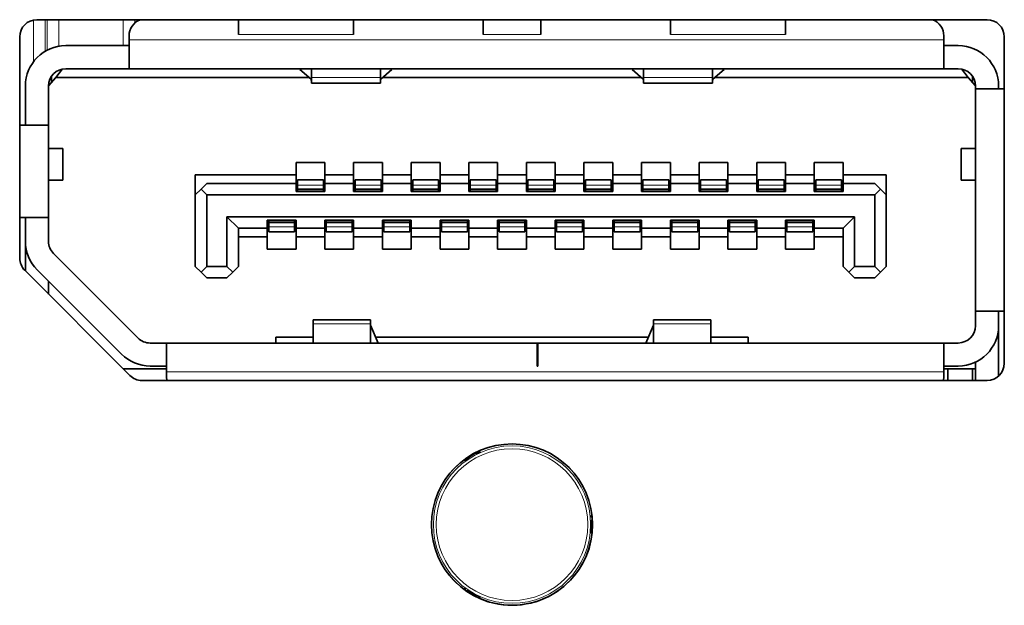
# Model space of a CAD drawing. Header units: millimetres. Extents: x 0 to 1118, y 0 to 864.
# Tile 170 of 200: x 896.43 to 902.13, y 467.27 to 470.65. Entities that reach past the tile are written whole.
import ezdxf

# ---------------------------------------------------------------- set-up
doc = ezdxf.new("R2010")
doc.units = ezdxf.units.MM

msp = doc.modelspace()

# ---------------------------------------------------------------- linework, layer by layer
at = {"color": 7, "linetype": 'Continuous', "lineweight": 18}
for p, q in [((896.5107, 470.411), (896.5107, 470.6519)), ((896.5774, 470.6539), (896.5774, 470.4708)), ((896.5896, 470.4777), (896.5896, 470.6539)), ((896.6563, 470.6539), (896.6563, 470.5003)), ((897.0295, 470.5039), (897.0295, 470.6539)), ((897.0962, 470.6539), (897.0962, 470.6343)), ((897.1084, 470.6439), (897.1084, 470.6539)), ((901.7804, 470.5372), (897.0637, 470.5372)), ((898.3637, 470.5689), (897.697, 470.5689)), ((899.1137, 470.5689), (899.447, 470.5689)), ((900.8637, 470.5689), (900.197, 470.5689)), ((898.5187, 470.319), (898.1187, 470.319)), ((900.442, 470.319), (900.042, 470.319)), ((898.1887, 469.6976), (898.0387, 469.6976)), ((898.522, 469.6976), (898.372, 469.6976)), ((898.8554, 469.6976), (898.7054, 469.6976)), ((899.1887, 469.6976), (899.0387, 469.6976)), ((899.522, 469.6976), (899.372, 469.6976)), ((899.8554, 469.6976), (899.7054, 469.6976)), ((900.1887, 469.6976), (900.0387, 469.6976)), ((900.522, 469.6976), (900.372, 469.6976)), ((900.8554, 469.6976), (900.7054, 469.6976)), ((901.1887, 469.6976), (901.0387, 469.6976)), ((898.1887, 469.6747), (898.0387, 469.6747)), ((898.1887, 469.6705), (898.0387, 469.6705)), ((898.522, 469.6747), (898.372, 469.6747)), ((898.522, 469.6705), (898.372, 469.6705)), ((898.8554, 469.6747), (898.7054, 469.6747)), ((898.8554, 469.6705), (898.7054, 469.6705)), ((899.1887, 469.6747), (899.0387, 469.6747)), ((899.1887, 469.6705), (899.0387, 469.6705)), ((899.522, 469.6747), (899.372, 469.6747)), ((899.522, 469.6705), (899.372, 469.6705)), ((899.8554, 469.6747), (899.7054, 469.6747)), ((899.8554, 469.6705), (899.7054, 469.6705)), ((900.1887, 469.6747), (900.0387, 469.6747)), ((900.1887, 469.6705), (900.0387, 469.6705)), ((900.522, 469.6747), (900.372, 469.6747)), ((900.522, 469.6705), (900.372, 469.6705)), ((900.8554, 469.6747), (900.7054, 469.6747)), ((900.8554, 469.6705), (900.7054, 469.6705)), ((901.1887, 469.6747), (901.0387, 469.6747)), ((901.1887, 469.6705), (901.0387, 469.6705)), ((897.872, 469.4839), (898.022, 469.4839)), ((898.022, 469.4796), (897.872, 469.4796)), ((898.022, 469.4568), (897.872, 469.4568)), ((898.2054, 469.4839), (898.3554, 469.4839)), ((898.3554, 469.4796), (898.2054, 469.4796)), ((898.3554, 469.4568), (898.2054, 469.4568)), ((898.5387, 469.4839), (898.6887, 469.4839)), ((898.6887, 469.4796), (898.5387, 469.4796)), ((898.6887, 469.4568), (898.5387, 469.4568)), ((898.872, 469.4839), (899.022, 469.4839)), ((899.022, 469.4796), (898.872, 469.4796)), ((899.022, 469.4568), (898.872, 469.4568)), ((899.2054, 469.4839), (899.3554, 469.4839)), ((899.3554, 469.4796), (899.2054, 469.4796)), ((899.3554, 469.4568), (899.2054, 469.4568)), ((899.5387, 469.4839), (899.6887, 469.4839)), ((899.6887, 469.4796), (899.5387, 469.4796)), ((899.6887, 469.4568), (899.5387, 469.4568)), ((899.872, 469.4839), (900.022, 469.4839)), ((900.022, 469.4796), (899.872, 469.4796)), ((900.022, 469.4568), (899.872, 469.4568)), ((900.2054, 469.4839), (900.3554, 469.4839)), ((900.3554, 469.4796), (900.2054, 469.4796)), ((900.3554, 469.4568), (900.2054, 469.4568)), ((900.5387, 469.4839), (900.6887, 469.4839)), ((900.6887, 469.4796), (900.5387, 469.4796)), ((900.6887, 469.4568), (900.5387, 469.4568)), ((900.872, 469.4839), (901.022, 469.4839)), ((901.022, 469.4796), (900.872, 469.4796)), ((901.022, 469.4568), (900.872, 469.4568)), ((896.4647, 469.3505), (896.4637, 469.3505)), ((898.1287, 468.894), (898.462, 468.894)), ((900.0987, 468.894), (900.432, 468.894)), ((897.2804, 468.6172), (901.7804, 468.6172)), ((899.0732, 468.1451), (899.069, 468.1496)), ((899.099, 468.1632), (899.0989, 468.1635)), ((898.9988, 468.1056), (898.9989, 468.1054)), ((899.0257, 468.1246), (899.0275, 468.1187)), ((899.7464, 467.7585), (899.7404, 467.7599)), ((899.7431, 467.7913), (899.7434, 467.7913)), ((899.7404, 467.7071), (899.7464, 467.7086)), ((899.7431, 467.6757), (899.7434, 467.6757)), ((898.9988, 467.3614), (898.9989, 467.3616)), ((899.0275, 467.3483), (899.0257, 467.3424)), ((899.069, 467.3175), (899.0732, 467.3219)), ((899.0989, 467.3036), (899.099, 467.3038))]:
    msp.add_line(p, q, dxfattribs=at)
at = {"color": 7, "linetype": 'Continuous', "lineweight": 35}
for p, q in [((902.0304, 470.6539), (896.5304, 470.6539)), ((897.697, 470.6539), (897.697, 470.5689)), ((898.3637, 470.5689), (898.3637, 470.6539)), ((899.1137, 470.6539), (899.1137, 470.5689)), ((899.447, 470.5689), (899.447, 470.6539)), ((900.197, 470.6539), (900.197, 470.5689)), ((900.8637, 470.6539), (900.8637, 470.5689)), ((896.4304, 470.5539), (896.4304, 469.2753)), ((897.0637, 470.5605), (897.0637, 470.5372)), ((897.0637, 470.5372), (897.0637, 470.3705)), ((901.7804, 470.5372), (901.7804, 470.5605)), ((901.7804, 470.3705), (901.7804, 470.5372)), ((902.1304, 468.6672), (902.1304, 470.5539)), ((896.697, 470.5039), (897.0637, 470.5039)), ((901.7804, 470.5039), (901.8637, 470.5039)), ((896.6387, 470.3205), (896.679, 470.3689)), ((896.697, 470.3705), (897.0637, 470.3705)), ((901.7804, 470.3705), (897.0637, 470.3705)), ((898.052, 470.3656), (898.052, 470.3705)), ((898.1171, 470.3097), (898.052, 470.3656)), ((898.1187, 470.3705), (898.1187, 470.319)), ((898.5187, 470.319), (898.5187, 470.3705)), ((898.5854, 470.3656), (898.5203, 470.3097)), ((898.5854, 470.3705), (898.5854, 470.3656)), ((899.9754, 470.3656), (899.9754, 470.3705)), ((899.9754, 470.3656), (900.0404, 470.3097)), ((900.042, 470.3705), (900.042, 470.319)), ((900.442, 470.319), (900.442, 470.3705)), ((900.4437, 470.3097), (900.5087, 470.3656)), ((900.5087, 470.3705), (900.5087, 470.3656)), ((901.7804, 470.3705), (901.8637, 470.3705)), ((901.8817, 470.3689), (901.922, 470.3205)), ((896.597, 470.2705), (896.6387, 470.3205)), ((896.6137, 470.2905), (896.6137, 470.3258)), ((898.1045, 470.3205), (896.6387, 470.3205)), ((898.1187, 470.319), (898.1187, 470.2872)), ((898.5187, 470.2872), (898.5187, 470.319)), ((900.0278, 470.3205), (898.5329, 470.3205)), ((900.042, 470.319), (900.042, 470.2872)), ((900.442, 470.2872), (900.442, 470.319)), ((901.922, 470.3205), (900.4562, 470.3205)), ((901.922, 470.3205), (901.9637, 470.2705)), ((901.947, 470.2905), (901.947, 470.3258)), ((896.4637, 470.0439), (896.4637, 470.2705)), ((896.597, 470.2705), (896.597, 470.0439)), ((896.5971, 470.2739), (896.6137, 470.2905)), ((898.1187, 470.2872), (898.5187, 470.2872)), ((898.1187, 470.2872), (898.5187, 470.2872)), ((900.042, 470.2872), (900.442, 470.2872)), ((900.042, 470.2872), (900.442, 470.2872)), ((901.9637, 470.2539), (901.9637, 470.2705)), ((902.1304, 470.2539), (901.9637, 470.2539)), ((901.9637, 468.9672), (901.9637, 470.2539)), ((902.097, 470.2705), (902.097, 470.2539)), ((896.597, 470.0439), (896.4304, 470.0439)), ((896.597, 470.0439), (896.597, 469.5105)), ((896.6804, 469.9089), (896.597, 469.9089)), ((896.6804, 469.7255), (896.6804, 469.9089)), ((896.6804, 469.7255), (896.6804, 469.9089)), ((901.8804, 469.9089), (901.8804, 469.7255)), ((901.8804, 469.9089), (901.8804, 469.7255)), ((901.9637, 469.9089), (901.8804, 469.9089)), ((898.0304, 469.8272), (898.197, 469.8272)), ((898.0304, 469.7572), (898.0304, 469.8272)), ((898.197, 469.8272), (898.197, 469.7572)), ((898.3637, 469.8272), (898.5304, 469.8272)), ((898.3637, 469.7572), (898.3637, 469.8272)), ((898.5304, 469.8272), (898.5304, 469.7572)), ((898.697, 469.8272), (898.8637, 469.8272)), ((898.697, 469.7572), (898.697, 469.8272)), ((898.8637, 469.8272), (898.8637, 469.7572)), ((899.0304, 469.8272), (899.197, 469.8272)), ((899.0304, 469.7572), (899.0304, 469.8272)), ((899.197, 469.8272), (899.197, 469.7572)), ((899.3637, 469.8272), (899.5304, 469.8272)), ((899.3637, 469.7572), (899.3637, 469.8272)), ((899.5304, 469.8272), (899.5304, 469.7572)), ((899.697, 469.8272), (899.8637, 469.8272)), ((899.697, 469.7572), (899.697, 469.8272)), ((899.8637, 469.8272), (899.8637, 469.7572)), ((900.0304, 469.8272), (900.197, 469.8272)), ((900.0304, 469.7572), (900.0304, 469.8272)), ((900.197, 469.8272), (900.197, 469.7572)), ((900.3637, 469.8272), (900.5304, 469.8272)), ((900.3637, 469.7572), (900.3637, 469.8272)), ((900.5304, 469.8272), (900.5304, 469.7572)), ((900.697, 469.8272), (900.8637, 469.8272)), ((900.697, 469.7572), (900.697, 469.8272)), ((900.8637, 469.8272), (900.8637, 469.7572)), ((901.0304, 469.8272), (901.197, 469.8272)), ((901.0304, 469.7572), (901.0304, 469.8272)), ((901.197, 469.8272), (901.197, 469.7572)), ((897.447, 469.7572), (898.0304, 469.7572)), ((897.447, 469.7572), (897.447, 469.6405)), ((898.0304, 469.7072), (898.0304, 469.7572)), ((898.197, 469.7572), (898.3637, 469.7572)), ((898.197, 469.7572), (898.197, 469.7072)), ((898.3637, 469.7072), (898.3637, 469.7572)), ((898.5304, 469.7572), (898.697, 469.7572)), ((898.5304, 469.7572), (898.5304, 469.7072)), ((898.697, 469.7072), (898.697, 469.7572)), ((898.8637, 469.7572), (899.0304, 469.7572)), ((898.8637, 469.7572), (898.8637, 469.7072)), ((899.0304, 469.7072), (899.0304, 469.7572)), ((899.197, 469.7572), (899.3637, 469.7572)), ((899.197, 469.7572), (899.197, 469.7072)), ((899.3637, 469.7072), (899.3637, 469.7572)), ((899.5304, 469.7572), (899.697, 469.7572)), ((899.5304, 469.7572), (899.5304, 469.7072)), ((899.697, 469.7072), (899.697, 469.7572)), ((899.8637, 469.7572), (900.0304, 469.7572)), ((899.8637, 469.7572), (899.8637, 469.7072)), ((900.0304, 469.7072), (900.0304, 469.7572)), ((900.197, 469.7572), (900.3637, 469.7572)), ((900.197, 469.7572), (900.197, 469.7072)), ((900.3637, 469.7072), (900.3637, 469.7572)), ((900.5304, 469.7572), (900.697, 469.7572)), ((900.5304, 469.7572), (900.5304, 469.7072)), ((900.697, 469.7072), (900.697, 469.7572)), ((900.8637, 469.7572), (901.0304, 469.7572)), ((900.8637, 469.7572), (900.8637, 469.7072)), ((901.0304, 469.7072), (901.0304, 469.7572)), ((901.197, 469.7572), (901.447, 469.7572)), ((901.197, 469.7572), (901.197, 469.7072)), ((901.447, 469.7572), (901.447, 469.6405)), ((896.597, 469.7255), (896.6804, 469.7255)), ((897.5137, 469.7072), (897.4804, 469.6739)), ((898.0304, 469.7072), (897.5137, 469.7072)), ((898.0304, 469.6605), (898.0304, 469.7072)), ((898.1887, 469.7272), (898.0387, 469.7272)), ((898.0387, 469.7272), (898.0387, 469.6976)), ((898.0387, 469.6976), (898.0387, 469.6747)), ((898.1887, 469.7272), (898.1887, 469.6976)), ((898.1887, 469.6976), (898.1887, 469.6747)), ((898.197, 469.7072), (898.197, 469.6605)), ((898.3637, 469.7072), (898.197, 469.7072)), ((898.3637, 469.6605), (898.3637, 469.7072)), ((898.522, 469.7272), (898.372, 469.7272)), ((898.372, 469.7272), (898.372, 469.6976)), ((898.372, 469.6976), (898.372, 469.6747)), ((898.522, 469.7272), (898.522, 469.6976)), ((898.522, 469.6976), (898.522, 469.6747)), ((898.5304, 469.7072), (898.5304, 469.6605)), ((898.697, 469.7072), (898.5304, 469.7072)), ((898.697, 469.6605), (898.697, 469.7072)), ((898.8554, 469.7272), (898.7054, 469.7272)), ((898.7054, 469.7272), (898.7054, 469.6976)), ((898.7054, 469.6976), (898.7054, 469.6747)), ((898.8554, 469.7272), (898.8554, 469.6976)), ((898.8554, 469.6976), (898.8554, 469.6747)), ((898.8637, 469.7072), (898.8637, 469.6605)), ((899.0304, 469.7072), (898.8637, 469.7072)), ((899.0304, 469.6605), (899.0304, 469.7072)), ((899.1887, 469.7272), (899.0387, 469.7272)), ((899.0387, 469.7272), (899.0387, 469.6976)), ((899.0387, 469.6976), (899.0387, 469.6747)), ((899.1887, 469.7272), (899.1887, 469.6976)), ((899.1887, 469.6976), (899.1887, 469.6747)), ((899.197, 469.7072), (899.197, 469.6605)), ((899.3637, 469.7072), (899.197, 469.7072)), ((899.3637, 469.6605), (899.3637, 469.7072)), ((899.522, 469.7272), (899.372, 469.7272)), ((899.372, 469.7272), (899.372, 469.6976)), ((899.372, 469.6976), (899.372, 469.6747)), ((899.522, 469.7272), (899.522, 469.6976)), ((899.522, 469.6976), (899.522, 469.6747)), ((899.5304, 469.7072), (899.5304, 469.6605)), ((899.697, 469.7072), (899.5304, 469.7072)), ((899.697, 469.6605), (899.697, 469.7072)), ((899.8554, 469.7272), (899.7054, 469.7272)), ((899.7054, 469.7272), (899.7054, 469.6976)), ((899.7054, 469.6976), (899.7054, 469.6747)), ((899.8554, 469.7272), (899.8554, 469.6976)), ((899.8554, 469.6976), (899.8554, 469.6747)), ((899.8637, 469.7072), (899.8637, 469.6605)), ((900.0304, 469.7072), (899.8637, 469.7072)), ((900.0304, 469.6605), (900.0304, 469.7072)), ((900.1887, 469.7272), (900.0387, 469.7272)), ((900.0387, 469.7272), (900.0387, 469.6976)), ((900.0387, 469.6976), (900.0387, 469.6747)), ((900.1887, 469.7272), (900.1887, 469.6976)), ((900.1887, 469.6976), (900.1887, 469.6747)), ((900.197, 469.7072), (900.197, 469.6605)), ((900.3637, 469.7072), (900.197, 469.7072)), ((900.3637, 469.6605), (900.3637, 469.7072)), ((900.522, 469.7272), (900.372, 469.7272)), ((900.372, 469.7272), (900.372, 469.6976)), ((900.372, 469.6976), (900.372, 469.6747)), ((900.522, 469.7272), (900.522, 469.6976)), ((900.522, 469.6976), (900.522, 469.6747)), ((900.5304, 469.7072), (900.5304, 469.6605)), ((900.697, 469.7072), (900.5304, 469.7072)), ((900.697, 469.6605), (900.697, 469.7072)), ((900.8554, 469.7272), (900.7054, 469.7272)), ((900.7054, 469.7272), (900.7054, 469.6976)), ((900.7054, 469.6976), (900.7054, 469.6747)), ((900.8554, 469.7272), (900.8554, 469.6976)), ((900.8554, 469.6976), (900.8554, 469.6747)), ((900.8637, 469.7072), (900.8637, 469.6605)), ((901.0304, 469.7072), (900.8637, 469.7072)), ((901.0304, 469.6605), (901.0304, 469.7072)), ((901.1887, 469.7272), (901.0387, 469.7272)), ((901.0387, 469.7272), (901.0387, 469.6976)), ((901.0387, 469.6976), (901.0387, 469.6747)), ((901.1887, 469.7272), (901.1887, 469.6976)), ((901.1887, 469.6976), (901.1887, 469.6747)), ((901.197, 469.7072), (901.197, 469.6605)), ((901.3804, 469.7072), (901.197, 469.7072)), ((901.4137, 469.6739), (901.3804, 469.7072)), ((901.8804, 469.7255), (901.9637, 469.7255)), ((897.447, 469.6405), (897.4804, 469.6739)), ((897.447, 469.2272), (897.447, 469.6405)), ((897.4804, 469.6739), (897.5137, 469.6405)), ((901.3804, 469.6405), (897.5137, 469.6405)), ((897.5137, 469.6405), (897.5137, 469.2272)), ((898.197, 469.6605), (898.0304, 469.6605)), ((898.0387, 469.6747), (898.0387, 469.6705)), ((898.0387, 469.6705), (898.0387, 469.6605)), ((898.1887, 469.6747), (898.1887, 469.6705)), ((898.1887, 469.6705), (898.1887, 469.6605)), ((898.5304, 469.6605), (898.3637, 469.6605)), ((898.372, 469.6747), (898.372, 469.6705)), ((898.372, 469.6705), (898.372, 469.6605)), ((898.522, 469.6747), (898.522, 469.6705)), ((898.522, 469.6705), (898.522, 469.6605)), ((898.8637, 469.6605), (898.697, 469.6605)), ((898.7054, 469.6747), (898.7054, 469.6705)), ((898.7054, 469.6705), (898.7054, 469.6605)), ((898.8554, 469.6747), (898.8554, 469.6705)), ((898.8554, 469.6705), (898.8554, 469.6605)), ((899.197, 469.6605), (899.0304, 469.6605)), ((899.0387, 469.6747), (899.0387, 469.6705)), ((899.0387, 469.6705), (899.0387, 469.6605)), ((899.1887, 469.6747), (899.1887, 469.6705)), ((899.1887, 469.6705), (899.1887, 469.6605)), ((899.5304, 469.6605), (899.3637, 469.6605)), ((899.372, 469.6747), (899.372, 469.6705)), ((899.372, 469.6705), (899.372, 469.6605)), ((899.522, 469.6747), (899.522, 469.6705)), ((899.522, 469.6705), (899.522, 469.6605)), ((899.8637, 469.6605), (899.697, 469.6605)), ((899.7054, 469.6747), (899.7054, 469.6705)), ((899.7054, 469.6705), (899.7054, 469.6605)), ((899.8554, 469.6747), (899.8554, 469.6705)), ((899.8554, 469.6705), (899.8554, 469.6605)), ((900.197, 469.6605), (900.0304, 469.6605)), ((900.0387, 469.6747), (900.0387, 469.6705)), ((900.0387, 469.6705), (900.0387, 469.6605)), ((900.1887, 469.6747), (900.1887, 469.6705)), ((900.1887, 469.6705), (900.1887, 469.6605)), ((900.5304, 469.6605), (900.3637, 469.6605)), ((900.372, 469.6747), (900.372, 469.6705)), ((900.372, 469.6705), (900.372, 469.6605)), ((900.522, 469.6747), (900.522, 469.6705)), ((900.522, 469.6705), (900.522, 469.6605)), ((900.8637, 469.6605), (900.697, 469.6605)), ((900.7054, 469.6747), (900.7054, 469.6705)), ((900.7054, 469.6705), (900.7054, 469.6605)), ((900.8554, 469.6747), (900.8554, 469.6705)), ((900.8554, 469.6705), (900.8554, 469.6605)), ((901.197, 469.6605), (901.0304, 469.6605)), ((901.0387, 469.6747), (901.0387, 469.6705)), ((901.0387, 469.6705), (901.0387, 469.6605)), ((901.1887, 469.6747), (901.1887, 469.6705)), ((901.1887, 469.6705), (901.1887, 469.6605)), ((901.3804, 469.6405), (901.4137, 469.6739)), ((901.3804, 469.2272), (901.3804, 469.6405)), ((901.4137, 469.6739), (901.447, 469.6405)), ((901.447, 469.6405), (901.447, 469.2272)), ((896.4304, 469.5105), (896.597, 469.5105)), ((896.4637, 469.5105), (896.4637, 469.3719)), ((896.597, 469.3719), (896.597, 469.5105)), ((897.6304, 469.5139), (901.2637, 469.5139)), ((897.6304, 469.2272), (897.6304, 469.5139)), ((897.6304, 469.5139), (897.697, 469.4472)), ((901.197, 469.4472), (901.2637, 469.5139)), ((901.2637, 469.2272), (901.2637, 469.5139)), ((897.8637, 469.4939), (898.0304, 469.4939)), ((897.8637, 469.4472), (897.8637, 469.4939)), ((897.872, 469.4939), (897.872, 469.4839)), ((897.872, 469.4839), (897.872, 469.4796)), ((897.872, 469.4796), (897.872, 469.4568)), ((897.872, 469.4568), (897.872, 469.4272)), ((898.022, 469.4939), (898.022, 469.4839)), ((898.022, 469.4839), (898.022, 469.4796)), ((898.022, 469.4796), (898.022, 469.4568)), ((898.022, 469.4568), (898.022, 469.4272)), ((898.0304, 469.4939), (898.0304, 469.4472)), ((898.197, 469.4939), (898.3637, 469.4939)), ((898.197, 469.4472), (898.197, 469.4939)), ((898.2054, 469.4939), (898.2054, 469.4839)), ((898.2054, 469.4839), (898.2054, 469.4796)), ((898.2054, 469.4796), (898.2054, 469.4568)), ((898.2054, 469.4568), (898.2054, 469.4272)), ((898.3554, 469.4939), (898.3554, 469.4839)), ((898.3554, 469.4839), (898.3554, 469.4796)), ((898.3554, 469.4796), (898.3554, 469.4568)), ((898.3554, 469.4568), (898.3554, 469.4272)), ((898.3637, 469.4939), (898.3637, 469.4472)), ((898.5304, 469.4939), (898.697, 469.4939)), ((898.5304, 469.4472), (898.5304, 469.4939)), ((898.5387, 469.4939), (898.5387, 469.4839)), ((898.5387, 469.4839), (898.5387, 469.4796)), ((898.5387, 469.4796), (898.5387, 469.4568)), ((898.5387, 469.4568), (898.5387, 469.4272)), ((898.6887, 469.4939), (898.6887, 469.4839)), ((898.6887, 469.4839), (898.6887, 469.4796)), ((898.6887, 469.4796), (898.6887, 469.4568)), ((898.6887, 469.4568), (898.6887, 469.4272)), ((898.697, 469.4939), (898.697, 469.4472)), ((898.8637, 469.4939), (899.0304, 469.4939)), ((898.8637, 469.4472), (898.8637, 469.4939)), ((898.872, 469.4939), (898.872, 469.4839)), ((898.872, 469.4839), (898.872, 469.4796)), ((898.872, 469.4796), (898.872, 469.4568)), ((898.872, 469.4568), (898.872, 469.4272)), ((899.022, 469.4939), (899.022, 469.4839)), ((899.022, 469.4839), (899.022, 469.4796)), ((899.022, 469.4796), (899.022, 469.4568)), ((899.022, 469.4568), (899.022, 469.4272)), ((899.0304, 469.4939), (899.0304, 469.4472)), ((899.197, 469.4939), (899.3637, 469.4939)), ((899.197, 469.4472), (899.197, 469.4939)), ((899.2054, 469.4939), (899.2054, 469.4839)), ((899.2054, 469.4839), (899.2054, 469.4796)), ((899.2054, 469.4796), (899.2054, 469.4568)), ((899.2054, 469.4568), (899.2054, 469.4272)), ((899.3554, 469.4939), (899.3554, 469.4839)), ((899.3554, 469.4839), (899.3554, 469.4796)), ((899.3554, 469.4796), (899.3554, 469.4568)), ((899.3554, 469.4568), (899.3554, 469.4272)), ((899.3637, 469.4939), (899.3637, 469.4472)), ((899.5304, 469.4939), (899.697, 469.4939)), ((899.5304, 469.4472), (899.5304, 469.4939)), ((899.5387, 469.4939), (899.5387, 469.4839)), ((899.5387, 469.4839), (899.5387, 469.4796)), ((899.5387, 469.4796), (899.5387, 469.4568)), ((899.5387, 469.4568), (899.5387, 469.4272)), ((899.6887, 469.4939), (899.6887, 469.4839)), ((899.6887, 469.4839), (899.6887, 469.4796)), ((899.6887, 469.4796), (899.6887, 469.4568)), ((899.6887, 469.4568), (899.6887, 469.4272)), ((899.697, 469.4939), (899.697, 469.4472)), ((899.8637, 469.4939), (900.0304, 469.4939)), ((899.8637, 469.4472), (899.8637, 469.4939)), ((899.872, 469.4939), (899.872, 469.4839)), ((899.872, 469.4839), (899.872, 469.4796)), ((899.872, 469.4796), (899.872, 469.4568)), ((899.872, 469.4568), (899.872, 469.4272)), ((900.022, 469.4939), (900.022, 469.4839)), ((900.022, 469.4839), (900.022, 469.4796)), ((900.022, 469.4796), (900.022, 469.4568)), ((900.022, 469.4568), (900.022, 469.4272)), ((900.0304, 469.4939), (900.0304, 469.4472)), ((900.197, 469.4939), (900.3637, 469.4939)), ((900.197, 469.4472), (900.197, 469.4939)), ((900.2054, 469.4939), (900.2054, 469.4839)), ((900.2054, 469.4839), (900.2054, 469.4796)), ((900.2054, 469.4796), (900.2054, 469.4568)), ((900.2054, 469.4568), (900.2054, 469.4272)), ((900.3554, 469.4939), (900.3554, 469.4839)), ((900.3554, 469.4839), (900.3554, 469.4796)), ((900.3554, 469.4796), (900.3554, 469.4568)), ((900.3554, 469.4568), (900.3554, 469.4272)), ((900.3637, 469.4939), (900.3637, 469.4472)), ((900.5304, 469.4939), (900.697, 469.4939)), ((900.5304, 469.4472), (900.5304, 469.4939)), ((900.5387, 469.4939), (900.5387, 469.4839)), ((900.5387, 469.4839), (900.5387, 469.4796)), ((900.5387, 469.4796), (900.5387, 469.4568)), ((900.5387, 469.4568), (900.5387, 469.4272)), ((900.6887, 469.4939), (900.6887, 469.4839)), ((900.6887, 469.4839), (900.6887, 469.4796)), ((900.6887, 469.4796), (900.6887, 469.4568)), ((900.6887, 469.4568), (900.6887, 469.4272)), ((900.697, 469.4939), (900.697, 469.4472)), ((900.8637, 469.4939), (901.0304, 469.4939)), ((900.8637, 469.4472), (900.8637, 469.4939)), ((900.872, 469.4939), (900.872, 469.4839)), ((900.872, 469.4839), (900.872, 469.4796)), ((900.872, 469.4796), (900.872, 469.4568)), ((900.872, 469.4568), (900.872, 469.4272)), ((901.022, 469.4939), (901.022, 469.4839)), ((901.022, 469.4839), (901.022, 469.4796)), ((901.022, 469.4796), (901.022, 469.4568)), ((901.022, 469.4568), (901.022, 469.4272)), ((901.0304, 469.4939), (901.0304, 469.4472)), ((897.697, 469.4472), (897.8637, 469.4472)), ((897.697, 469.4472), (897.697, 469.2272)), ((897.8637, 469.3972), (897.697, 469.3972)), ((897.8637, 469.3972), (897.8637, 469.4472)), ((897.8637, 469.3272), (897.8637, 469.3972)), ((898.022, 469.4272), (897.872, 469.4272)), ((898.0304, 469.4472), (898.197, 469.4472)), ((898.0304, 469.4472), (898.0304, 469.3972)), ((898.197, 469.3972), (898.0304, 469.3972)), ((898.0304, 469.3972), (898.0304, 469.3272)), ((898.197, 469.3972), (898.197, 469.4472)), ((898.197, 469.3272), (898.197, 469.3972)), ((898.3554, 469.4272), (898.2054, 469.4272)), ((898.3637, 469.4472), (898.5304, 469.4472)), ((898.3637, 469.4472), (898.3637, 469.3972)), ((898.5304, 469.3972), (898.3637, 469.3972)), ((898.3637, 469.3972), (898.3637, 469.3272)), ((898.5304, 469.3972), (898.5304, 469.4472)), ((898.5304, 469.3272), (898.5304, 469.3972)), ((898.6887, 469.4272), (898.5387, 469.4272)), ((898.697, 469.4472), (898.8637, 469.4472)), ((898.697, 469.4472), (898.697, 469.3972)), ((898.8637, 469.3972), (898.697, 469.3972)), ((898.697, 469.3972), (898.697, 469.3272)), ((898.8637, 469.3972), (898.8637, 469.4472)), ((898.8637, 469.3272), (898.8637, 469.3972)), ((899.022, 469.4272), (898.872, 469.4272)), ((899.0304, 469.4472), (899.197, 469.4472)), ((899.0304, 469.4472), (899.0304, 469.3972)), ((899.197, 469.3972), (899.0304, 469.3972)), ((899.0304, 469.3972), (899.0304, 469.3272)), ((899.197, 469.3972), (899.197, 469.4472)), ((899.197, 469.3272), (899.197, 469.3972)), ((899.3554, 469.4272), (899.2054, 469.4272)), ((899.3637, 469.4472), (899.5304, 469.4472)), ((899.3637, 469.4472), (899.3637, 469.3972)), ((899.5304, 469.3972), (899.3637, 469.3972)), ((899.3637, 469.3972), (899.3637, 469.3272)), ((899.5304, 469.3972), (899.5304, 469.4472)), ((899.5304, 469.3272), (899.5304, 469.3972)), ((899.6887, 469.4272), (899.5387, 469.4272)), ((899.697, 469.4472), (899.8637, 469.4472)), ((899.697, 469.4472), (899.697, 469.3972)), ((899.8637, 469.3972), (899.697, 469.3972)), ((899.697, 469.3972), (899.697, 469.3272)), ((899.8637, 469.3972), (899.8637, 469.4472)), ((899.8637, 469.3272), (899.8637, 469.3972)), ((900.022, 469.4272), (899.872, 469.4272)), ((900.0304, 469.4472), (900.197, 469.4472)), ((900.0304, 469.4472), (900.0304, 469.3972)), ((900.197, 469.3972), (900.0304, 469.3972)), ((900.0304, 469.3972), (900.0304, 469.3272)), ((900.197, 469.3972), (900.197, 469.4472)), ((900.197, 469.3272), (900.197, 469.3972)), ((900.3554, 469.4272), (900.2054, 469.4272)), ((900.3637, 469.4472), (900.5304, 469.4472)), ((900.3637, 469.4472), (900.3637, 469.3972)), ((900.5304, 469.3972), (900.3637, 469.3972)), ((900.3637, 469.3972), (900.3637, 469.3272)), ((900.5304, 469.3972), (900.5304, 469.4472)), ((900.5304, 469.3272), (900.5304, 469.3972)), ((900.6887, 469.4272), (900.5387, 469.4272)), ((900.697, 469.4472), (900.8637, 469.4472)), ((900.697, 469.4472), (900.697, 469.3972)), ((900.8637, 469.3972), (900.697, 469.3972)), ((900.697, 469.3972), (900.697, 469.3272)), ((900.8637, 469.3972), (900.8637, 469.4472)), ((900.8637, 469.3272), (900.8637, 469.3972)), ((901.022, 469.4272), (900.872, 469.4272)), ((901.0304, 469.4472), (901.197, 469.4472)), ((901.0304, 469.4472), (901.0304, 469.3972)), ((901.197, 469.3972), (901.0304, 469.3972)), ((901.0304, 469.3972), (901.0304, 469.3272)), ((901.197, 469.2272), (901.197, 469.4472)), ((896.4637, 469.2005), (896.4637, 469.3505)), ((897.1144, 468.8131), (896.6263, 469.3012)), ((898.0304, 469.3272), (897.8637, 469.3272)), ((898.3637, 469.3272), (898.197, 469.3272)), ((898.697, 469.3272), (898.5304, 469.3272)), ((899.0304, 469.3272), (898.8637, 469.3272)), ((899.3637, 469.3272), (899.197, 469.3272)), ((899.697, 469.3272), (899.5304, 469.3272)), ((900.0304, 469.3272), (899.8637, 469.3272)), ((900.3637, 469.3272), (900.197, 469.3272)), ((900.697, 469.3272), (900.5304, 469.3272)), ((901.0304, 469.3272), (900.8637, 469.3272)), ((897.4804, 469.1939), (897.447, 469.2272)), ((897.4804, 469.1939), (897.5137, 469.2272)), ((897.5137, 469.2272), (897.6304, 469.2272)), ((897.6637, 469.1939), (897.6304, 469.2272)), ((897.6637, 469.1939), (897.697, 469.2272)), ((901.197, 469.2272), (901.2304, 469.1939)), ((901.2637, 469.2272), (901.2304, 469.1939)), ((901.2637, 469.2272), (901.3804, 469.2272)), ((901.3804, 469.2272), (901.4137, 469.1939)), ((901.4137, 469.1939), (901.447, 469.2272)), ((896.4597, 469.2046), (897.0677, 468.5965)), ((897.0201, 468.7189), (896.532, 469.2069)), ((897.5137, 469.1605), (897.4804, 469.1939)), ((897.6637, 469.1939), (897.6304, 469.1605)), ((901.2637, 469.1605), (901.2304, 469.1939)), ((901.4137, 469.1939), (901.3804, 469.1605)), ((896.597, 469.142), (896.597, 469.0672)), ((897.5137, 469.1605), (897.6304, 469.1605)), ((901.2637, 469.1605), (901.3804, 469.1605)), ((901.9637, 468.9672), (902.1304, 468.9672)), ((901.9637, 468.9672), (901.9637, 468.8839)), ((902.097, 468.9672), (902.097, 468.8839)), ((898.462, 468.9172), (898.1287, 468.9172)), ((898.462, 468.9172), (898.1287, 468.9172)), ((898.1287, 468.9172), (898.1287, 468.894)), ((898.1287, 468.894), (898.1287, 468.7839)), ((898.462, 468.894), (898.462, 468.9172)), ((898.462, 468.7839), (898.462, 468.894)), ((898.462, 468.8868), (898.5059, 468.7839)), ((900.0549, 468.7839), (900.0987, 468.8868)), ((900.432, 468.9172), (900.0987, 468.9172)), ((900.432, 468.9172), (900.0987, 468.9172)), ((900.0987, 468.9172), (900.0987, 468.894)), ((900.0987, 468.894), (900.0987, 468.7839)), ((900.432, 468.894), (900.432, 468.9172)), ((900.432, 468.7839), (900.432, 468.894)), ((902.097, 468.8839), (902.097, 468.5926)), ((897.2804, 468.7839), (897.1851, 468.7839)), ((897.2804, 468.7839), (899.427, 468.7839)), ((897.2804, 468.7839), (897.2804, 468.6172)), ((897.9137, 468.8172), (898.1287, 468.8172)), ((897.9137, 468.7839), (897.9137, 468.8172)), ((898.4917, 468.8172), (900.0691, 468.8172)), ((899.427, 468.6505), (899.427, 468.7839)), ((899.427, 468.7839), (899.4304, 468.7839)), ((899.4304, 468.7839), (901.7804, 468.7839)), ((899.4304, 468.7839), (899.4304, 468.6505)), ((900.432, 468.8172), (900.647, 468.8172)), ((900.647, 468.8172), (900.647, 468.7839)), ((901.7804, 468.6172), (901.7804, 468.7839)), ((901.7804, 468.7839), (901.8637, 468.7839)), ((901.9637, 468.5672), (901.9637, 468.673)), ((897.0304, 468.6339), (897.2804, 468.6339)), ((897.1851, 468.6505), (897.2804, 468.6505)), ((897.2804, 468.6172), (897.2804, 468.5872)), ((899.4304, 468.6505), (899.427, 468.6505)), ((901.8637, 468.6505), (901.7804, 468.6505)), ((901.7804, 468.6339), (901.8037, 468.6339)), ((901.7804, 468.5872), (901.7804, 468.6172)), ((901.8037, 468.5672), (901.8037, 468.6339)), ((901.947, 468.6339), (901.8037, 468.6339)), ((901.947, 468.6339), (901.947, 468.5672)), ((901.947, 468.6339), (901.9637, 468.6339)), ((897.1384, 468.5672), (902.0304, 468.5672))]:
    msp.add_line(p, q, dxfattribs=at)
at = {"color": 7, "linetype": 'Continuous', "lineweight": 35, "flags": 128}
for points in [[(897.2825, 468.5672), (897.2822, 468.569), (897.2804, 468.5872)], [(897.2825, 468.5672), (897.2822, 468.569), (897.2804, 468.5872)], [(901.7782, 468.5672), (901.7786, 468.569), (901.7804, 468.5872)], [(901.7782, 468.5672), (901.7786, 468.569), (901.7804, 468.5872)]]:
    msp.add_lwpolyline(points, dxfattribs=at)
at = {"color": 7, "linetype": 'Continuous', "lineweight": 18, "flags": 128}
for points in [[(899.099, 468.1632), (899.0967, 468.1624), (899.0961, 468.1623)], [(899.0012, 468.1075), (899.0008, 468.107), (898.9989, 468.1054)], [(899.7431, 467.7913), (899.7436, 467.7889), (899.7438, 467.7883)], [(899.0012, 467.3596), (899.0008, 467.36), (898.9989, 467.3616)], [(899.0961, 467.3048), (899.0967, 467.3046), (899.099, 467.3038)]]:
    msp.add_lwpolyline(points, dxfattribs=at)
at = {"color": 7, "linetype": 'Continuous', "lineweight": 35}
msp.add_circle((899.2804, 467.7335), 0.4667, dxfattribs=at)
at = {"color": 7, "linetype": 'Continuous', "lineweight": 18}
for radius in [0.4553, 0.4387]:
    msp.add_circle((899.2804, 467.7335), radius, dxfattribs=at)
at = {"color": 7, "linetype": 'Continuous', "lineweight": 35}
for centre, radius, start, end in [((896.5304, 470.5539), 0.1, 90, 180), ((897.1637, 470.5605), 0.1, 111.0395, 180), ((901.6804, 470.5605), 0.1, 0, 68.9605), ((902.0304, 470.5539), 0.1, 0, 90), ((896.697, 470.2705), 0.2333, 90, 180), ((901.8637, 470.2705), 0.2333, 0, 90), ((896.697, 470.2705), 0.1, 90, 180), ((901.8637, 470.2705), 0.1, 0, 90), ((896.697, 469.3719), 0.2333, 180, 225), ((896.697, 469.3719), 0.1, 180, 225), ((896.5304, 469.2753), 0.1, 180, 225), ((901.8637, 468.8839), 0.1, 270, 0), ((901.8637, 468.8839), 0.2333, 270, 0), ((897.1851, 468.8839), 0.1, 225, 270), ((897.1851, 468.8839), 0.2333, 225, 270), ((902.0304, 468.6672), 0.1, 270, 0), ((897.1384, 468.6672), 0.1, 225, 270), ((899.2804, 467.7335), 0.4664, 247.117, 352.883)]:
    msp.add_arc(centre, radius, start, end, dxfattribs=at)
at = {"color": 7, "linetype": 'Continuous', "lineweight": 18}
for centre, radius, start, end in [((899.2804, 467.7335), 0.4664, 7.117, 112.883), ((899.0698, 468.1433), 0.00381, 349.1482, 27.9054), ((899.0909, 468.1701), 0.0167, 237.9451, 293.448), ((899.2804, 467.7335), 0.4664, 127.117, 232.883), ((898.4586, 466.6099), 1.5901, 69.8274, 70.135), ((898.997, 468.1159), 0.0167, 306.5519, 2.0553), ((899.0307, 468.1208), 0.00381, 212.0946, 250.8518), ((898.7182, 469.007), 1.5901, 309.8274, 310.135), ((899.7532, 467.7877), 0.0167, 186.552, 242.0538), ((899.7406, 467.7561), 0.00381, 92.0946, 130.8518), ((899.7532, 467.6793), 0.0167, 117.944, 173.448), ((899.7406, 467.7109), 0.00381, 229.1482, 267.9054), ((898.4564, 468.863), 1.5964, 289.8656, 290.172), ((898.997, 467.3512), 0.0167, 357.9451, 53.4481), ((899.0698, 467.3237), 0.00381, 332.0946, 10.8518), ((899.0909, 467.297), 0.0167, 66.5519, 122.0553)]:
    msp.add_arc(centre, radius, start, end, dxfattribs=at)
at = {"color": 7, "linetype": 'Continuous', "lineweight": 35}
for centre, start_param, end_param in [((898.1252, 470.5205), 2.698682, 2.791636), ((898.5122, 470.5205), 3.491549, 3.584504), ((900.0486, 470.5205), 2.698682, 2.791636), ((900.4355, 470.5205), 3.491549, 3.584504)]:
    msp.add_ellipse(centre, major_axis=(0, 0.2333), ratio=0.081633, start_param=start_param, end_param=end_param, dxfattribs=at)
at = {"color": 7, "linetype": 'Continuous', "lineweight": 18}
for centre, major_axis, start_param, end_param in [((899.2808, 467.7328), (-0.2308, 0.3998), 6.225992, 6.340379), ((899.2795, 467.7335), (0.4617, 0), 6.225992, 6.340379), ((899.2808, 467.7343), (0.2308, 0.3998), 3.084399, 3.198786)]:
    msp.add_ellipse(centre, major_axis=major_axis, ratio=0.999578, start_param=start_param, end_param=end_param, dxfattribs=at)
for points, knots in [([(899.0791, 468.1583), (899.0802, 468.1568), (899.0817, 468.1547), (899.0811, 468.1512), (899.0798, 468.1491), (899.0779, 468.1476), (899.0767, 468.1468), (899.0754, 468.1461), (899.0741, 468.1455), (899.0734, 468.1452), (899.0732, 468.1451)], [0, 0, 0, 0, 0.481674, 0.669596, 0.834049, 0.880384, 0.911463, 0.948744, 0.981439, 1, 1, 1, 1]), ([(899.0975, 468.1548), (899.0971, 468.1544), (899.0965, 468.1539), (899.0913, 468.1514), (899.0864, 468.149), (899.0804, 468.1461), (899.0763, 468.144), (899.074, 468.1429), (899.0736, 468.1426)], [0, 0, 0, 0, 0.418026, 0.594815, 0.771695, 0.873161, 0.974276, 1, 1, 1, 1]), ([(899.0295, 468.1172), (899.0277, 468.116), (899.024, 468.1136), (899.0188, 468.1101), (899.0136, 468.1066), (899.0084, 468.1031), (899.0071, 468.1024), (899.0069, 468.1025), (899.0069, 468.1025)], [0, 0, 0, 0, 0.106203, 0.213089, 0.349307, 0.572631, 0.997278, 1, 1, 1, 1]), ([(899.7381, 467.7081), (899.7385, 467.7192), (899.7391, 467.7362), (899.7383, 467.7531), (899.7381, 467.759)], [0, 0, 0, 0, 0.655623, 1, 1, 1, 1]), ([(899.7366, 467.6812), (899.7365, 467.6818), (899.7364, 467.6826), (899.7368, 467.6883), (899.7371, 467.6938), (899.7376, 467.7004), (899.7379, 467.705), (899.738, 467.7075), (899.7381, 467.7081)], [0, 0, 0, 0, 0.4180259, 0.5948154, 0.7716952, 0.8731613, 0.9742761, 1, 1, 1, 1]), ([(899.0131, 467.3468), (899.0139, 467.3485), (899.0149, 467.3509), (899.0183, 467.3521), (899.0207, 467.3521), (899.023, 467.3512), (899.0243, 467.3505), (899.0256, 467.3497), (899.0267, 467.3489), (899.0273, 467.3485), (899.0275, 467.3483)], [0, 0, 0, 0, 0.481674, 0.669596, 0.834049, 0.880384, 0.911463, 0.948744, 0.981439, 1, 1, 1, 1]), ([(899.0295, 467.3499), (899.0389, 467.3439), (899.0533, 467.3349), (899.0684, 467.3271), (899.0736, 467.3244)], [0, 0, 0, 0, 0.655623, 1, 1, 1, 1]), ([(899.0736, 467.3244), (899.0755, 467.3234), (899.0794, 467.3215), (899.085, 467.3187), (899.0907, 467.316), (899.0963, 467.3132), (899.0975, 467.3124), (899.0975, 467.3123), (899.0975, 467.3122)], [0, 0, 0, 0, 0.106203, 0.213089, 0.349307, 0.572631, 0.997278, 1, 1, 1, 1])]:
    msp.add_open_spline(points, degree=3, knots=knots, dxfattribs=at)

doc.saveas('drawing.dxf')
